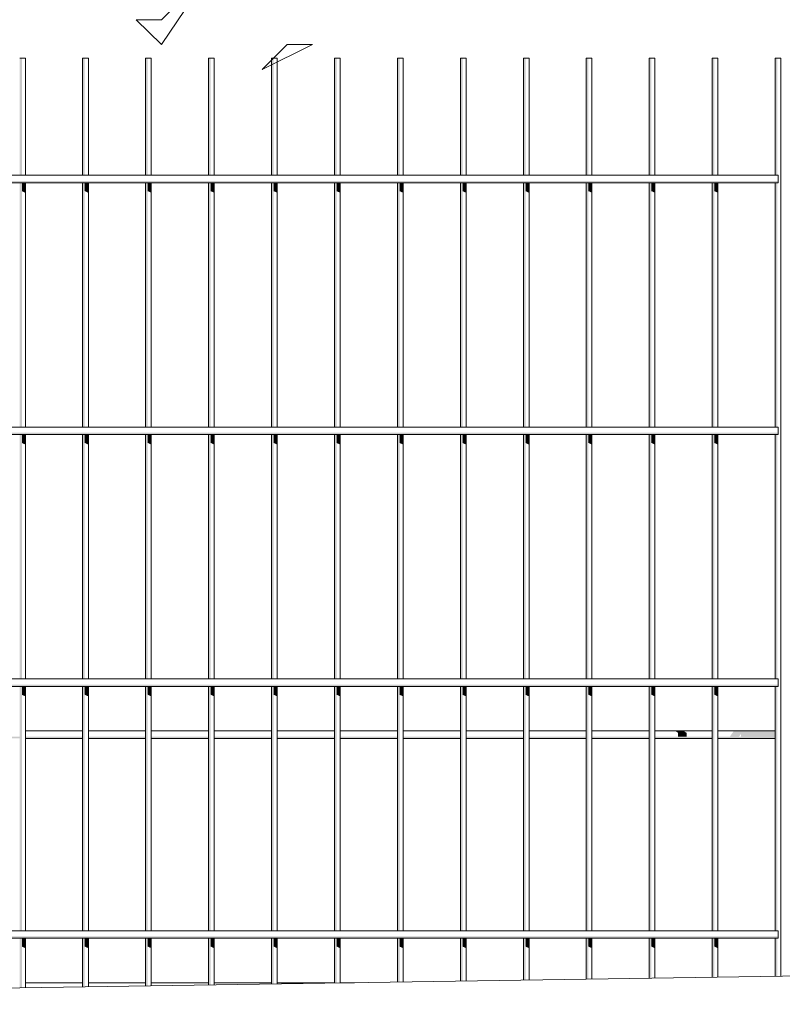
# Model space of a CAD drawing. Header units: metres. Extents: x -4 to 112, y -27 to 26.
# Tile 26 of 167: x 10.313 to 10.918, y -0.12 to 0.662. Entities that reach past the tile are written whole.
import ezdxf

# ---------------------------------------------------------------- set-up
doc = ezdxf.new("R2010")
doc.units = ezdxf.units.M
doc.header["$MEASUREMENT"] = 0
for name, color, linetype in [('40 Absturzsicherung', 7, 'Continuous'), ('60 Auffüllung gesamt', 7, 'Continuous'), ('60 Pflanzen außen', 7, 'Continuous')]:
    doc.layers.add(name, color=color, linetype=linetype)

# ---------------------------------------------------------------- blocks, each defined once
blk = doc.blocks.new('Laubbäume 27[17]_1', base_point=(9.66623, -0.18555))
at = {"layer": '60 Pflanzen außen', "color": 9, "linetype": 'Continuous', "lineweight": 18}
for p, q in [((10.42542, 0.64277), (10.46538, 0.70184)), ((10.46538, 0.70184), (10.42542, 0.66246)), ((10.40545, 0.66247), (10.42542, 0.64277)), ((10.42542, 0.66246), (10.40545, 0.66247)), ((10.50532, 0.62307), (10.54528, 0.64276)), ((10.5253, 0.64276), (10.50532, 0.62307)), ((10.54528, 0.64276), (10.5253, 0.64276))]:
    blk.add_line(p, q, dxfattribs=at)

msp = doc.modelspace()

# ---------------------------------------------------------------- hatches: boundary and pattern name
at = {"layer": '40 Absturzsicherung', "linetype": 'Continuous', "lineweight": 0, "true_color": 0x000000}
for points in [[(10.31282, 0.53891), (10.31454, 0.53891), (10.31454, 0.63191), (10.31282, 0.63191)], [(10.36454, 0.63191), (10.36282, 0.63191), (10.36282, 0.53891), (10.36454, 0.53891)], [(10.41282, 0.63191), (10.41282, 0.53891), (10.41454, 0.53891), (10.41454, 0.63191)], [(10.46282, 0.63191), (10.46282, 0.53891), (10.46454, 0.53891), (10.46454, 0.63191)], [(10.51282, 0.53891), (10.51454, 0.53891), (10.51454, 0.63191), (10.51282, 0.63191)], [(10.56282, 0.63191), (10.56282, 0.53891), (10.56454, 0.53891), (10.56454, 0.63191)], [(10.61282, 0.53891), (10.61454, 0.53891), (10.61454, 0.63191), (10.61282, 0.63191)], [(10.66454, 0.63191), (10.66282, 0.63191), (10.66282, 0.53891), (10.66454, 0.53891)], [(10.71454, 0.63191), (10.71282, 0.63191), (10.71282, 0.53891), (10.71454, 0.53891)], [(10.76282, 0.63191), (10.76282, 0.53891), (10.76454, 0.53891), (10.76454, 0.63191)], [(10.81282, 0.53891), (10.81454, 0.53891), (10.81454, 0.63191), (10.81282, 0.63191)], [(10.86282, 0.63191), (10.86282, 0.53891), (10.86454, 0.53891), (10.86454, 0.63191)], [(10.91454, 0.63191), (10.91282, 0.63191), (10.91282, 0.53891), (10.91454, 0.53891)], [(9.39199, 0.53441), (9.39199, 0.53291), (10.91532, 0.53291), (10.91532, 0.53441)], [(10.31454, 0.53291), (10.31282, 0.53291), (10.31282, 0.33891), (10.31454, 0.33891)], [(10.31454, 0.52632), (10.31734, 0.52504), (10.31734, 0.53291), (10.31454, 0.53291)], [(10.36454, 0.53291), (10.36282, 0.53291), (10.36282, 0.33891), (10.36454, 0.33891)], [(10.36454, 0.52632), (10.36734, 0.52504), (10.36734, 0.53291), (10.36454, 0.53291)], [(10.41454, 0.53291), (10.41282, 0.53291), (10.41282, 0.33891), (10.41454, 0.33891)], [(10.41734, 0.53291), (10.41454, 0.53291), (10.41454, 0.52632), (10.41734, 0.52504)], [(10.46454, 0.53291), (10.46282, 0.53291), (10.46282, 0.33891), (10.46454, 0.33891)], [(10.46454, 0.53291), (10.46454, 0.52632), (10.46734, 0.52504), (10.46734, 0.53291)], [(10.51282, 0.33891), (10.51454, 0.33891), (10.51454, 0.53291), (10.51282, 0.53291)], [(10.51734, 0.53291), (10.51454, 0.53291), (10.51454, 0.52632), (10.51734, 0.52504)], [(10.56454, 0.53291), (10.56282, 0.53291), (10.56282, 0.33891), (10.56454, 0.33891)], [(10.56454, 0.53291), (10.56454, 0.52632), (10.56734, 0.52504), (10.56734, 0.53291)], [(10.61282, 0.53291), (10.61282, 0.33891), (10.61454, 0.33891), (10.61454, 0.53291)], [(10.61734, 0.53291), (10.61454, 0.53291), (10.61454, 0.52632), (10.61734, 0.52504)], [(10.66282, 0.53291), (10.66282, 0.33891), (10.66454, 0.33891), (10.66454, 0.53291)], [(10.66454, 0.52632), (10.66734, 0.52504), (10.66734, 0.53291), (10.66454, 0.53291)], [(10.71454, 0.53291), (10.71282, 0.53291), (10.71282, 0.33891), (10.71454, 0.33891)], [(10.71454, 0.52632), (10.71734, 0.52504), (10.71734, 0.53291), (10.71454, 0.53291)], [(10.76282, 0.53291), (10.76282, 0.33891), (10.76454, 0.33891), (10.76454, 0.53291)], [(10.76734, 0.53291), (10.76454, 0.53291), (10.76454, 0.52632), (10.76734, 0.52504)], [(10.81454, 0.53291), (10.81282, 0.53291), (10.81282, 0.33891), (10.81454, 0.33891)], [(10.81454, 0.52632), (10.81734, 0.52504), (10.81734, 0.53291), (10.81454, 0.53291)], [(10.86282, 0.53291), (10.86282, 0.33891), (10.86454, 0.33891), (10.86454, 0.53291)], [(10.86454, 0.52632), (10.86734, 0.52504), (10.86734, 0.53291), (10.86454, 0.53291)], [(10.91454, 0.53291), (10.91282, 0.53291), (10.91282, 0.33891), (10.91454, 0.33891)], [(9.39199, 0.33291), (10.91532, 0.33291), (10.91532, 0.33441), (9.39199, 0.33441)], [(10.31282, 0.33291), (10.31282, 0.13891), (10.31454, 0.13891), (10.31454, 0.33291)], [(10.31454, 0.32632), (10.31734, 0.32504), (10.31734, 0.33291), (10.31454, 0.33291)], [(10.36282, 0.13891), (10.36454, 0.13891), (10.36454, 0.33291), (10.36282, 0.33291)], [(10.36454, 0.32632), (10.36734, 0.32504), (10.36734, 0.33291), (10.36454, 0.33291)], [(10.41282, 0.13891), (10.41454, 0.13891), (10.41454, 0.33291), (10.41282, 0.33291)], [(10.41454, 0.33291), (10.41454, 0.32632), (10.41734, 0.32504), (10.41734, 0.33291)], [(10.46454, 0.33291), (10.46282, 0.33291), (10.46282, 0.13891), (10.46454, 0.13891)], [(10.46454, 0.33291), (10.46454, 0.32632), (10.46734, 0.32504), (10.46734, 0.33291)], [(10.51282, 0.13891), (10.51454, 0.13891), (10.51454, 0.33291), (10.51282, 0.33291)], [(10.51454, 0.33291), (10.51454, 0.32632), (10.51734, 0.32504), (10.51734, 0.33291)], [(10.56282, 0.13891), (10.56454, 0.13891), (10.56454, 0.33291), (10.56282, 0.33291)], [(10.56454, 0.33291), (10.56454, 0.32632), (10.56734, 0.32504), (10.56734, 0.33291)], [(10.61282, 0.33291), (10.61282, 0.13891), (10.61454, 0.13891), (10.61454, 0.33291)], [(10.61454, 0.33291), (10.61454, 0.32632), (10.61734, 0.32504), (10.61734, 0.33291)], [(10.66282, 0.33291), (10.66282, 0.13891), (10.66454, 0.13891), (10.66454, 0.33291)], [(10.66454, 0.32632), (10.66734, 0.32504), (10.66734, 0.33291), (10.66454, 0.33291)], [(10.71282, 0.13891), (10.71454, 0.13891), (10.71454, 0.33291), (10.71282, 0.33291)], [(10.71454, 0.32632), (10.71734, 0.32504), (10.71734, 0.33291), (10.71454, 0.33291)], [(10.76282, 0.33291), (10.76282, 0.13891), (10.76454, 0.13891), (10.76454, 0.33291)], [(10.76454, 0.33291), (10.76454, 0.32632), (10.76734, 0.32504), (10.76734, 0.33291)], [(10.81454, 0.33291), (10.81282, 0.33291), (10.81282, 0.13891), (10.81454, 0.13891)], [(10.81454, 0.32632), (10.81734, 0.32504), (10.81734, 0.33291), (10.81454, 0.33291)], [(10.86454, 0.33291), (10.86282, 0.33291), (10.86282, 0.13891), (10.86454, 0.13891)], [(10.86454, 0.32632), (10.86734, 0.32504), (10.86734, 0.33291), (10.86454, 0.33291)], [(10.91282, 0.13891), (10.91454, 0.13891), (10.91454, 0.33291), (10.91282, 0.33291)], [(9.39199, 0.13441), (9.39199, 0.13291), (10.91532, 0.13291), (10.91532, 0.13441)], [(10.31282, -0.06109), (10.31454, -0.06109), (10.31454, 0.13291), (10.31282, 0.13291)], [(10.31454, 0.12632), (10.31734, 0.12504), (10.31734, 0.13291), (10.31454, 0.13291)], [(10.36282, -0.06109), (10.36454, -0.06109), (10.36454, 0.13291), (10.36282, 0.13291)], [(10.36454, 0.12632), (10.36734, 0.12504), (10.36734, 0.13291), (10.36454, 0.13291)], [(10.41454, 0.13291), (10.41282, 0.13291), (10.41282, -0.06109), (10.41454, -0.06109)], [(10.41734, 0.13291), (10.41454, 0.13291), (10.41454, 0.12632), (10.41734, 0.12504)], [(10.46282, -0.06109), (10.46454, -0.06109), (10.46454, 0.13291), (10.46282, 0.13291)], [(10.46734, 0.13291), (10.46454, 0.13291), (10.46454, 0.12632), (10.46734, 0.12504)], [(10.51282, 0.13291), (10.51282, -0.06109), (10.51454, -0.06109), (10.51454, 0.13291)], [(10.51734, 0.13291), (10.51454, 0.13291), (10.51454, 0.12632), (10.51734, 0.12504)], [(10.56282, -0.06109), (10.56454, -0.06109), (10.56454, 0.13291), (10.56282, 0.13291)], [(10.56454, 0.13291), (10.56454, 0.12632), (10.56734, 0.12504), (10.56734, 0.13291)], [(10.61282, -0.06109), (10.61454, -0.06109), (10.61454, 0.13291), (10.61282, 0.13291)], [(10.61454, 0.13291), (10.61454, 0.12632), (10.61734, 0.12504), (10.61734, 0.13291)], [(10.66282, 0.13291), (10.66282, -0.06109), (10.66454, -0.06109), (10.66454, 0.13291)], [(10.66454, 0.12632), (10.66734, 0.12504), (10.66734, 0.13291), (10.66454, 0.13291)], [(10.71282, 0.13291), (10.71282, -0.06109), (10.71454, -0.06109), (10.71454, 0.13291)], [(10.71454, 0.12632), (10.71734, 0.12504), (10.71734, 0.13291), (10.71454, 0.13291)], [(10.76282, -0.06109), (10.76454, -0.06109), (10.76454, 0.13291), (10.76282, 0.13291)], [(10.76454, 0.13291), (10.76454, 0.12632), (10.76734, 0.12504), (10.76734, 0.13291)], [(10.81282, -0.06109), (10.81454, -0.06109), (10.81454, 0.13291), (10.81282, 0.13291)], [(10.81454, 0.12632), (10.81734, 0.12504), (10.81734, 0.13291), (10.81454, 0.13291)], [(10.86282, 0.13291), (10.86282, -0.06109), (10.86454, -0.06109), (10.86454, 0.13291)], [(10.86454, 0.12632), (10.86734, 0.12504), (10.86734, 0.13291), (10.86454, 0.13291)], [(10.91282, 0.13291), (10.91282, -0.06109), (10.91454, -0.06109), (10.91454, 0.13291)], [(10.83317, 0.09764), (10.83577, 0.09614), (10.84241, 0.09614), (10.83981, 0.09764)], [(10.83577, 0.09614), (10.83577, 0.09314), (10.84241, 0.09314), (10.84241, 0.09614)], [(10.87688, 0.09314), (10.8842, 0.09314), (10.88578, 0.09539), (10.88578, 0.09314), (10.91282, 0.09314), (10.91282, 0.09614), (10.879, 0.09614)], [(10.879, 0.09614), (10.91282, 0.09614), (10.91282, 0.09764), (10.88006, 0.09764)], [(10.26734, 0.09164), (10.31282, 0.09164), (10.31282, 0.09314), (10.26734, 0.09314)], [(10.31734, 0.09314), (10.31734, 0.09164), (10.36282, 0.09164), (10.36282, 0.09314)], [(10.36734, 0.09164), (10.41282, 0.09164), (10.41282, 0.09314), (10.36734, 0.09314)], [(10.41734, 0.09164), (10.46282, 0.09164), (10.46282, 0.09314), (10.41734, 0.09314)], [(10.46734, 0.09164), (10.51282, 0.09164), (10.51282, 0.09314), (10.46734, 0.09314)], [(10.56282, 0.09314), (10.51734, 0.09314), (10.51734, 0.09164), (10.56282, 0.09164)], [(10.61282, 0.09314), (10.56734, 0.09314), (10.56734, 0.09164), (10.61282, 0.09164)], [(10.66282, 0.09314), (10.61734, 0.09314), (10.61734, 0.09164), (10.66282, 0.09164)], [(10.66734, 0.09314), (10.66734, 0.09164), (10.71282, 0.09164), (10.71282, 0.09314)], [(10.71734, 0.09314), (10.71734, 0.09164), (10.76282, 0.09164), (10.76282, 0.09314)], [(10.76734, 0.09314), (10.76734, 0.09164), (10.81282, 0.09164), (10.81282, 0.09314)], [(10.86282, 0.09314), (10.81734, 0.09314), (10.81734, 0.09164), (10.86282, 0.09164)], [(10.86734, 0.09314), (10.86734, 0.09164), (10.91282, 0.09164), (10.91282, 0.09314)], [(9.39199, -0.06709), (10.91532, -0.06709), (10.91532, -0.06559), (9.39199, -0.06559)], [(10.31282, -0.10648), (10.31454, -0.10645), (10.31454, -0.06709), (10.31282, -0.06709)], [(10.31454, -0.07368), (10.31734, -0.07496), (10.31734, -0.06709), (10.31454, -0.06709)], [(10.36282, -0.1057), (10.36454, -0.10568), (10.36454, -0.06709), (10.36282, -0.06709)], [(10.36454, -0.07368), (10.36734, -0.07496), (10.36734, -0.06709), (10.36454, -0.06709)], [(10.41282, -0.10493), (10.41454, -0.1049), (10.41454, -0.06709), (10.41282, -0.06709)], [(10.41454, -0.06709), (10.41454, -0.07368), (10.41734, -0.07496), (10.41734, -0.06709)], [(10.46282, -0.10415), (10.46454, -0.10413), (10.46454, -0.06709), (10.46282, -0.06709)], [(10.46454, -0.06709), (10.46454, -0.07368), (10.46734, -0.07496), (10.46734, -0.06709)], [(10.51454, -0.06709), (10.51282, -0.06709), (10.51282, -0.10338), (10.51454, -0.10335)], [(10.51454, -0.06709), (10.51454, -0.07368), (10.51734, -0.07496), (10.51734, -0.06709)], [(10.56282, -0.06709), (10.56282, -0.1026), (10.56454, -0.10258), (10.56454, -0.06709)], [(10.56454, -0.06709), (10.56454, -0.07368), (10.56734, -0.07496), (10.56734, -0.06709)], [(10.61282, -0.10183), (10.61454, -0.1018), (10.61454, -0.06709), (10.61282, -0.06709)], [(10.61454, -0.06709), (10.61454, -0.07368), (10.61734, -0.07496), (10.61734, -0.06709)], [(10.66282, -0.10105), (10.66454, -0.10103), (10.66454, -0.06709), (10.66282, -0.06709)], [(10.66454, -0.07368), (10.66734, -0.07496), (10.66734, -0.06709), (10.66454, -0.06709)], [(10.71282, -0.10028), (10.71454, -0.10025), (10.71454, -0.06709), (10.71282, -0.06709)], [(10.71454, -0.07368), (10.71734, -0.07496), (10.71734, -0.06709), (10.71454, -0.06709)], [(10.76282, -0.06709), (10.76282, -0.0995), (10.76454, -0.09948), (10.76454, -0.06709)], [(10.76454, -0.06709), (10.76454, -0.07368), (10.76734, -0.07496), (10.76734, -0.06709)], [(10.81282, -0.09873), (10.81454, -0.0987), (10.81454, -0.06709), (10.81282, -0.06709)], [(10.81454, -0.07368), (10.81734, -0.07496), (10.81734, -0.06709), (10.81454, -0.06709)], [(10.86454, -0.06709), (10.86282, -0.06709), (10.86282, -0.09795), (10.86454, -0.09793)], [(10.86454, -0.07368), (10.86734, -0.07496), (10.86734, -0.06709), (10.86454, -0.06709)], [(10.91454, -0.06709), (10.91282, -0.06709), (10.91282, -0.09718), (10.91454, -0.09715)]]:
    msp.add_hatch(color=18, dxfattribs=at).paths.add_polyline_path(points)

# ---------------------------------------------------------------- linework, layer by layer
at = {"layer": '40 Absturzsicherung', "color": 7, "linetype": 'Continuous', "lineweight": 13}
for p, q in [((10.31454, 0.63191), (10.31282, 0.63191)), ((10.31734, 0.63191), (10.31454, 0.63191)), ((10.31734, 0.53891), (10.31734, 0.63191)), ((10.36454, 0.63191), (10.36282, 0.63191)), ((10.36282, 0.53891), (10.36282, 0.63191)), ((10.36734, 0.63191), (10.36454, 0.63191)), ((10.36734, 0.53891), (10.36734, 0.63191)), ((10.41454, 0.63191), (10.41282, 0.63191)), ((10.41282, 0.53891), (10.41282, 0.63191)), ((10.41734, 0.63191), (10.41454, 0.63191)), ((10.41734, 0.53891), (10.41734, 0.63191)), ((10.46454, 0.63191), (10.46282, 0.63191)), ((10.46282, 0.53891), (10.46282, 0.63191)), ((10.46734, 0.63191), (10.46454, 0.63191)), ((10.46734, 0.53891), (10.46734, 0.63191)), ((10.51454, 0.63191), (10.51282, 0.63191)), ((10.51282, 0.53891), (10.51282, 0.63191)), ((10.51734, 0.63191), (10.51454, 0.63191)), ((10.51734, 0.53891), (10.51734, 0.63191)), ((10.56454, 0.63191), (10.56282, 0.63191)), ((10.56282, 0.53891), (10.56282, 0.63191)), ((10.56734, 0.63191), (10.56454, 0.63191)), ((10.56734, 0.53891), (10.56734, 0.63191)), ((10.61454, 0.63191), (10.61282, 0.63191)), ((10.61282, 0.53891), (10.61282, 0.63191)), ((10.61734, 0.63191), (10.61454, 0.63191)), ((10.61734, 0.53891), (10.61734, 0.63191)), ((10.66454, 0.63191), (10.66282, 0.63191)), ((10.66282, 0.53891), (10.66282, 0.63191)), ((10.66734, 0.63191), (10.66454, 0.63191)), ((10.66734, 0.53891), (10.66734, 0.63191)), ((10.71454, 0.63191), (10.71282, 0.63191)), ((10.71282, 0.53891), (10.71282, 0.63191)), ((10.71734, 0.63191), (10.71454, 0.63191)), ((10.71734, 0.53891), (10.71734, 0.63191)), ((10.76454, 0.63191), (10.76282, 0.63191)), ((10.76282, 0.53891), (10.76282, 0.63191)), ((10.76734, 0.63191), (10.76454, 0.63191)), ((10.76734, 0.53891), (10.76734, 0.63191)), ((10.81454, 0.63191), (10.81282, 0.63191)), ((10.81282, 0.53891), (10.81282, 0.63191)), ((10.81734, 0.63191), (10.81454, 0.63191)), ((10.81734, 0.53891), (10.81734, 0.63191)), ((10.86454, 0.63191), (10.86282, 0.63191)), ((10.86282, 0.53891), (10.86282, 0.63191)), ((10.86734, 0.63191), (10.86454, 0.63191)), ((10.86734, 0.53891), (10.86734, 0.63191)), ((10.91454, 0.63191), (10.91282, 0.63191)), ((10.91282, 0.53891), (10.91282, 0.63191)), ((10.91734, 0.63191), (10.91454, 0.63191)), ((10.91734, -0.09711), (10.91734, 0.63191)), ((10.91532, 0.53891), (9.39199, 0.53891)), ((10.91532, 0.53291), (9.39199, 0.53291)), ((10.31734, 0.33891), (10.31734, 0.53291)), ((10.36282, 0.33891), (10.36282, 0.53291)), ((10.36734, 0.33891), (10.36734, 0.53291)), ((10.41282, 0.33891), (10.41282, 0.53291)), ((10.41734, 0.33891), (10.41734, 0.53291)), ((10.46282, 0.33891), (10.46282, 0.53291)), ((10.46734, 0.33891), (10.46734, 0.53291)), ((10.51282, 0.33891), (10.51282, 0.53291)), ((10.51734, 0.33891), (10.51734, 0.53291)), ((10.56282, 0.33891), (10.56282, 0.53291)), ((10.56734, 0.33891), (10.56734, 0.53291)), ((10.61282, 0.33891), (10.61282, 0.53291)), ((10.61734, 0.33891), (10.61734, 0.53291)), ((10.66282, 0.33891), (10.66282, 0.53291)), ((10.66734, 0.33891), (10.66734, 0.53291)), ((10.71282, 0.33891), (10.71282, 0.53291)), ((10.71734, 0.33891), (10.71734, 0.53291)), ((10.76282, 0.33891), (10.76282, 0.53291)), ((10.76734, 0.33891), (10.76734, 0.53291)), ((10.81282, 0.33891), (10.81282, 0.53291)), ((10.81734, 0.33891), (10.81734, 0.53291)), ((10.86282, 0.33891), (10.86282, 0.53291)), ((10.86734, 0.33891), (10.86734, 0.53291)), ((10.91282, 0.33891), (10.91282, 0.53291)), ((10.91532, 0.53891), (10.91532, 0.53741)), ((10.91532, 0.53741), (10.91532, 0.53441)), ((10.91532, 0.53441), (10.91532, 0.53291)), ((10.91532, 0.33891), (9.39199, 0.33891)), ((10.91532, 0.33891), (10.91532, 0.33741)), ((10.91532, 0.33741), (10.91532, 0.33441)), ((10.91532, 0.33291), (9.39199, 0.33291)), ((10.31734, 0.13891), (10.31734, 0.33291)), ((10.36282, 0.13891), (10.36282, 0.33291)), ((10.36734, 0.13891), (10.36734, 0.33291)), ((10.41282, 0.13891), (10.41282, 0.33291)), ((10.41734, 0.13891), (10.41734, 0.33291)), ((10.46282, 0.13891), (10.46282, 0.33291)), ((10.46734, 0.13891), (10.46734, 0.33291)), ((10.51282, 0.13891), (10.51282, 0.33291)), ((10.51734, 0.13891), (10.51734, 0.33291)), ((10.56282, 0.13891), (10.56282, 0.33291)), ((10.56734, 0.13891), (10.56734, 0.33291)), ((10.61282, 0.13891), (10.61282, 0.33291)), ((10.61734, 0.13891), (10.61734, 0.33291)), ((10.66282, 0.13891), (10.66282, 0.33291)), ((10.66734, 0.13891), (10.66734, 0.33291)), ((10.71282, 0.13891), (10.71282, 0.33291)), ((10.71734, 0.13891), (10.71734, 0.33291)), ((10.76282, 0.13891), (10.76282, 0.33291)), ((10.76734, 0.13891), (10.76734, 0.33291)), ((10.81282, 0.13891), (10.81282, 0.33291)), ((10.81734, 0.13891), (10.81734, 0.33291)), ((10.86282, 0.13891), (10.86282, 0.33291)), ((10.86734, 0.13891), (10.86734, 0.33291)), ((10.91282, 0.13891), (10.91282, 0.33291)), ((10.91532, 0.33441), (10.91532, 0.33291)), ((10.91532, 0.13891), (9.39199, 0.13891)), ((10.91532, 0.13891), (10.91532, 0.13741)), ((10.91532, 0.13741), (10.91532, 0.13441)), ((10.91532, 0.13441), (10.91532, 0.13291)), ((10.91532, 0.13291), (9.39199, 0.13291)), ((10.31734, -0.06109), (10.31734, 0.13291)), ((10.36282, -0.06109), (10.36282, 0.13291)), ((10.36734, -0.06109), (10.36734, 0.13291)), ((10.41282, -0.06109), (10.41282, 0.13291)), ((10.41734, -0.06109), (10.41734, 0.13291)), ((10.46282, -0.06109), (10.46282, 0.13291)), ((10.46734, -0.06109), (10.46734, 0.13291)), ((10.51282, -0.06109), (10.51282, 0.13291)), ((10.51734, -0.06109), (10.51734, 0.13291)), ((10.56282, -0.06109), (10.56282, 0.13291)), ((10.56734, -0.06109), (10.56734, 0.13291)), ((10.61282, -0.06109), (10.61282, 0.13291)), ((10.61734, -0.06109), (10.61734, 0.13291)), ((10.66282, -0.06109), (10.66282, 0.13291)), ((10.66734, -0.06109), (10.66734, 0.13291)), ((10.71282, -0.06109), (10.71282, 0.13291)), ((10.71734, -0.06109), (10.71734, 0.13291)), ((10.76282, -0.06109), (10.76282, 0.13291)), ((10.76734, -0.06109), (10.76734, 0.13291)), ((10.81282, -0.06109), (10.81282, 0.13291)), ((10.81734, -0.06109), (10.81734, 0.13291)), ((10.86282, -0.06109), (10.86282, 0.13291)), ((10.86734, -0.06109), (10.86734, 0.13291)), ((10.91282, -0.06109), (10.91282, 0.13291)), ((10.36282, 0.09764), (10.31734, 0.09764)), ((10.41282, 0.09764), (10.36734, 0.09764)), ((10.46282, 0.09764), (10.41734, 0.09764)), ((10.51282, 0.09764), (10.46734, 0.09764)), ((10.56282, 0.09764), (10.51734, 0.09764)), ((10.61282, 0.09764), (10.56734, 0.09764)), ((10.66282, 0.09764), (10.61734, 0.09764)), ((10.71282, 0.09764), (10.66734, 0.09764)), ((10.76282, 0.09764), (10.71734, 0.09764)), ((10.81282, 0.09764), (10.76734, 0.09764)), ((10.86282, 0.09764), (10.81734, 0.09764)), ((10.91282, 0.09764), (10.86734, 0.09764)), ((10.36282, 0.09164), (10.31734, 0.09164)), ((10.41282, 0.09164), (10.36734, 0.09164)), ((10.46282, 0.09164), (10.41734, 0.09164)), ((10.51282, 0.09164), (10.46734, 0.09164)), ((10.56282, 0.09164), (10.51734, 0.09164)), ((10.61282, 0.09164), (10.56734, 0.09164)), ((10.66282, 0.09164), (10.61734, 0.09164)), ((10.71282, 0.09164), (10.66734, 0.09164)), ((10.76282, 0.09164), (10.71734, 0.09164)), ((10.81282, 0.09164), (10.76734, 0.09164)), ((10.86282, 0.09164), (10.81734, 0.09164)), ((10.91282, 0.09164), (10.86734, 0.09164)), ((10.91532, -0.06109), (9.39199, -0.06109)), ((10.91532, -0.06109), (10.91532, -0.06259)), ((10.91532, -0.06709), (9.39199, -0.06709)), ((10.31734, -0.10641), (10.31734, -0.06709)), ((10.36282, -0.1057), (10.36282, -0.06709)), ((10.36734, -0.10563), (10.36734, -0.06709)), ((10.41282, -0.10493), (10.41282, -0.06709)), ((10.41734, -0.10486), (10.41734, -0.06709)), ((10.46282, -0.10415), (10.46282, -0.06709)), ((10.46734, -0.10408), (10.46734, -0.06709)), ((10.51282, -0.10338), (10.51282, -0.06709)), ((10.51734, -0.10331), (10.51734, -0.06709)), ((10.56282, -0.1026), (10.56282, -0.06709)), ((10.56734, -0.10253), (10.56734, -0.06709)), ((10.61282, -0.10183), (10.61282, -0.06709)), ((10.61734, -0.10176), (10.61734, -0.06709)), ((10.66282, -0.10105), (10.66282, -0.06709)), ((10.66734, -0.10098), (10.66734, -0.06709)), ((10.71282, -0.10028), (10.71282, -0.06709)), ((10.71734, -0.10021), (10.71734, -0.06709)), ((10.76282, -0.0995), (10.76282, -0.06709)), ((10.76734, -0.09943), (10.76734, -0.06709)), ((10.81282, -0.09873), (10.81282, -0.06709)), ((10.81734, -0.09866), (10.81734, -0.06709)), ((10.86282, -0.09795), (10.86282, -0.06709)), ((10.86734, -0.09788), (10.86734, -0.06709)), ((10.91282, -0.09718), (10.91282, -0.06709)), ((10.91532, -0.06259), (10.91532, -0.06559)), ((10.91532, -0.06559), (10.91532, -0.06709)), ((10.36282, -0.10236), (10.31734, -0.10236)), ((10.41282, -0.10236), (10.36734, -0.10236)), ((10.46282, -0.10236), (10.41734, -0.10236)), ((10.51282, -0.10236), (10.46734, -0.10236)), ((10.56282, -0.10236), (10.51734, -0.10236)), ((10.57877, -0.10236), (10.56734, -0.10236))]:
    msp.add_line(p, q, dxfattribs=at)
at = {"layer": '60 Auffüllung gesamt', "color": 8, "linetype": 'Continuous', "lineweight": 18}
msp.add_line((8.17522, -0.1396), (15.97067, -0.0188), dxfattribs=at)

# ---------------------------------------------------------------- block references
at = {"layer": '60 Pflanzen außen', "color": 9, "linetype": 'Continuous', "lineweight": 18}
msp.add_blockref('Laubbäume 27[17]_1', (9.66623, -0.18555), dxfattribs=at)

doc.saveas('drawing.dxf')
